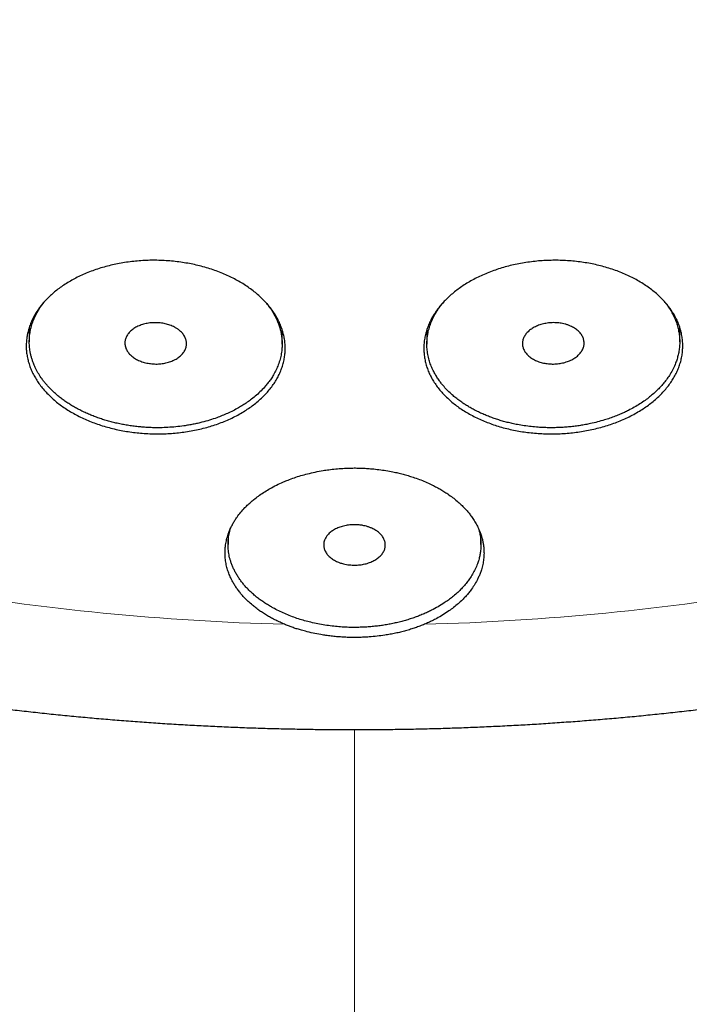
# Model space of a CAD drawing. Header units: millimetres. Extents: x 8 to 587, y 12 to 540.
# Tile 206 of 256: x 302 to 312, y 462 to 478. Entities that reach past the tile are written whole.
import ezdxf

# ---------------------------------------------------------------- set-up
doc = ezdxf.new("R2010")
doc.units = ezdxf.units.MM

msp = doc.modelspace()

# ---------------------------------------------------------------- linework, layer by layer
at = {"color": 7, "linetype": 'Continuous', "lineweight": 30}
for p, q in [((301.726, 472.78), (301.726, 472.542)), ((305.826, 472.503), (305.826, 472.74)), ((308.174, 472.742), (308.174, 472.503)), ((312.274, 472.542), (312.274, 472.779)), ((304.95, 469.414), (304.95, 469.25)), ((309.05, 469.25), (309.05, 469.414))]:
    msp.add_line(p, q, dxfattribs=at)
at = {"color": 252, "linetype": 'Continuous', "lineweight": 0}
for centre, start, end in [((306.972, 509.514), 260.3502, 268.4741), ((307.028, 509.514), 271.5259, 279.6498)]:
    msp.add_arc(centre, 41.573, start, end, dxfattribs=at)
at = {"color": 7, "linetype": 'Continuous', "lineweight": 30}
for points, knots in [([(269.5, 495.963), (269.5, 495.932), (269.5, 495.823), (269.502, 495.635), (269.506, 495.401), (269.513, 495.166), (269.522, 494.931), (269.533, 494.697), (269.547, 494.462), (269.563, 494.228), (269.581, 493.993), (269.601, 493.759), (269.624, 493.525), (269.649, 493.291), (269.677, 493.057), (269.706, 492.824), (269.738, 492.59), (269.772, 492.357), (269.809, 492.124), (269.848, 491.891), (269.889, 491.658), (269.932, 491.426), (269.978, 491.194), (270.026, 490.962), (270.076, 490.731), (270.129, 490.5), (270.184, 490.269), (270.241, 490.038), (270.3, 489.808), (270.362, 489.578), (270.426, 489.349), (270.492, 489.12), (270.561, 488.891), (270.631, 488.663), (270.704, 488.435), (270.78, 488.208), (270.857, 487.981), (270.937, 487.754), (271.019, 487.528), (271.103, 487.303), (271.19, 487.078), (271.279, 486.853), (271.37, 486.629), (271.463, 486.406), (271.558, 486.183), (271.656, 485.961), (271.756, 485.739), (271.858, 485.518), (271.963, 485.298), (272.069, 485.078), (272.178, 484.859), (272.289, 484.64), (272.402, 484.423), (272.518, 484.205), (272.635, 483.989), (272.755, 483.773), (272.877, 483.558), (273.001, 483.344), (273.127, 483.131), (273.256, 482.918), (273.386, 482.706), (273.519, 482.495), (273.654, 482.285), (273.791, 482.075), (273.93, 481.867), (274.071, 481.659), (274.214, 481.452), (274.36, 481.246), (274.507, 481.041), (274.657, 480.837), (274.808, 480.634), (274.962, 480.432), (275.118, 480.231), (275.275, 480.03), (275.435, 479.831), (275.597, 479.633), (275.761, 479.436), (275.927, 479.239), (276.095, 479.044), (276.265, 478.85), (276.437, 478.657), (276.61, 478.465), (276.786, 478.274), (276.964, 478.084), (277.143, 477.896), (277.325, 477.708), (277.508, 477.522), (277.694, 477.337), (277.881, 477.153), (278.07, 476.97), (278.261, 476.789), (278.454, 476.608), (278.648, 476.429), (278.845, 476.251), (279.043, 476.075), (279.243, 475.9), (279.445, 475.726), (279.648, 475.553), (279.854, 475.381), (280.061, 475.211), (280.269, 475.043), (280.48, 474.875), (280.692, 474.709), (280.906, 474.544), (281.121, 474.381), (281.338, 474.219), (281.557, 474.059), (281.777, 473.899), (281.999, 473.742), (282.223, 473.585), (282.448, 473.431), (282.674, 473.277), (282.903, 473.125), (283.132, 472.975), (283.363, 472.826), (283.596, 472.678), (283.83, 472.532), (284.066, 472.388), (284.303, 472.245), (284.541, 472.103), (284.781, 471.963), (285.022, 471.825), (285.265, 471.688), (285.509, 471.553), (285.754, 471.419), (286.001, 471.287), (286.249, 471.157), (286.498, 471.028), (286.748, 470.9), (287, 470.774), (287.253, 470.65), (287.507, 470.528), (287.763, 470.407), (288.019, 470.287), (288.277, 470.17), (288.536, 470.054), (288.796, 469.939), (289.057, 469.827), (289.319, 469.716), (289.582, 469.606), (289.847, 469.499), (290.112, 469.392), (290.378, 469.288), (290.646, 469.185), (290.914, 469.084), (291.184, 468.985), (291.454, 468.888), (291.725, 468.792), (291.998, 468.698), (292.271, 468.605), (292.545, 468.514), (292.82, 468.425), (293.095, 468.338), (293.372, 468.253), (293.649, 468.169), (293.928, 468.087), (294.207, 468.007), (294.486, 467.928), (294.767, 467.851), (295.048, 467.776), (295.33, 467.703), (295.613, 467.632), (295.896, 467.562), (296.18, 467.494), (296.465, 467.428), (296.75, 467.363), (297.036, 467.301), (297.322, 467.24), (297.609, 467.181), (297.897, 467.124), (298.185, 467.068), (298.474, 467.014), (298.763, 466.963), (299.052, 466.912), (299.342, 466.864), (299.633, 466.818), (299.924, 466.773), (300.216, 466.73), (300.507, 466.689), (300.8, 466.65), (301.092, 466.612), (301.385, 466.577), (301.678, 466.543), (301.972, 466.511), (302.266, 466.481), (302.56, 466.453), (302.854, 466.426), (303.149, 466.401), (303.444, 466.378), (303.739, 466.357), (304.034, 466.338), (304.33, 466.321), (304.625, 466.305), (304.921, 466.291), (305.217, 466.279), (305.513, 466.269), (305.809, 466.261), (306.105, 466.255), (306.402, 466.25), (306.698, 466.247), (306.994, 466.246), (307.29, 466.247), (307.587, 466.25), (307.883, 466.254), (308.179, 466.261), (308.475, 466.269), (308.771, 466.279), (309.067, 466.291), (309.363, 466.305), (309.658, 466.32), (309.954, 466.337), (310.249, 466.357), (310.544, 466.378), (310.839, 466.4), (311.134, 466.425), (311.429, 466.451), (311.723, 466.48), (312.017, 466.51), (312.31, 466.542), (312.604, 466.575), (312.897, 466.611), (313.189, 466.648), (313.482, 466.688), (313.773, 466.729), (314.065, 466.771), (314.356, 466.816), (314.647, 466.862), (314.937, 466.911), (315.227, 466.961), (315.516, 467.012), (315.805, 467.066), (316.093, 467.121), (316.381, 467.179), (316.668, 467.238), (316.954, 467.298), (317.24, 467.361), (317.526, 467.425), (317.81, 467.492), (318.094, 467.559), (318.378, 467.629), (318.661, 467.701), (318.943, 467.774), (319.224, 467.849), (319.505, 467.926), (319.785, 468.004), (320.064, 468.084), (320.342, 468.166), (320.62, 468.25), (320.896, 468.336), (321.172, 468.423), (321.447, 468.512), (321.721, 468.603), (321.995, 468.695), (322.267, 468.789), (322.539, 468.885), (322.809, 468.983), (323.079, 469.082), (323.347, 469.183), (323.615, 469.286), (323.882, 469.39), (324.147, 469.496), (324.412, 469.604), (324.675, 469.713), (324.938, 469.824), (325.199, 469.937), (325.459, 470.052), (325.718, 470.168), (325.976, 470.285), (326.233, 470.405), (326.489, 470.526), (326.743, 470.648), (326.996, 470.773), (327.248, 470.899), (327.499, 471.026), (327.748, 471.155), (327.997, 471.286), (328.244, 471.418), (328.489, 471.552), (328.733, 471.687), (328.976, 471.824), (329.218, 471.963), (329.458, 472.103), (329.697, 472.245), (329.934, 472.388), (330.17, 472.532), (330.404, 472.679), (330.637, 472.826), (330.869, 472.976), (331.099, 473.126), (331.327, 473.278), (331.554, 473.432), (331.78, 473.587), (332.004, 473.744), (332.226, 473.902), (332.446, 474.061), (332.666, 474.222), (332.883, 474.384), (333.099, 474.548), (333.313, 474.713), (333.525, 474.879), (333.736, 475.047), (333.945, 475.216), (334.153, 475.387), (334.358, 475.558), (334.562, 475.731), (334.764, 475.906), (334.965, 476.082), (335.163, 476.259), (335.36, 476.437), (335.555, 476.616), (335.748, 476.797), (335.939, 476.979), (336.129, 477.162), (336.316, 477.347), (336.502, 477.532), (336.686, 477.719), (336.868, 477.907), (337.047, 478.096), (337.225, 478.287), (337.401, 478.478), (337.576, 478.67), (337.748, 478.864), (337.918, 479.059), (338.086, 479.254), (338.252, 479.451), (338.416, 479.649), (338.578, 479.848), (338.738, 480.048), (338.896, 480.249), (339.052, 480.451), (339.206, 480.654), (339.358, 480.857), (339.508, 481.062), (339.656, 481.268), (339.801, 481.474), (339.945, 481.682), (340.086, 481.89), (340.225, 482.099), (340.362, 482.309), (340.497, 482.52), (340.63, 482.732), (340.761, 482.945), (340.889, 483.158), (341.015, 483.372), (341.14, 483.587), (341.261, 483.803), (341.381, 484.019), (341.499, 484.236), (341.614, 484.454), (341.727, 484.672), (341.838, 484.892), (341.947, 485.111), (342.054, 485.332), (342.158, 485.553), (342.26, 485.775), (342.36, 485.997), (342.457, 486.22), (342.553, 486.443), (342.646, 486.667), (342.737, 486.892), (342.825, 487.117), (342.912, 487.342), (342.996, 487.568), (343.078, 487.795), (343.157, 488.022), (343.234, 488.25), (343.309, 488.478), (343.382, 488.706), (343.453, 488.935), (343.521, 489.164), (343.587, 489.393), (343.65, 489.623), (343.712, 489.854), (343.771, 490.084), (343.827, 490.315), (343.882, 490.547), (343.934, 490.778), (343.984, 491.01), (344.032, 491.242), (344.077, 491.475), (344.12, 491.707), (344.161, 491.94), (344.199, 492.173), (344.235, 492.407), (344.269, 492.64), (344.3, 492.874), (344.33, 493.108), (344.356, 493.342), (344.381, 493.576), (344.403, 493.81), (344.423, 494.045), (344.441, 494.279), (344.456, 494.514), (344.47, 494.748), (344.48, 494.983), (344.489, 495.218), (344.495, 495.453), (344.499, 495.687), (344.5, 495.858), (344.5, 495.95), (344.5, 495.964)], [0, 0, 0, 0, 0.000956, 0.003364, 0.005772, 0.00818, 0.010588, 0.012996, 0.015404, 0.017813, 0.020222, 0.022631, 0.025041, 0.027451, 0.029862, 0.032274, 0.034686, 0.037098, 0.039512, 0.041927, 0.044342, 0.046758, 0.049175, 0.051594, 0.054013, 0.056433, 0.058855, 0.061278, 0.063702, 0.066128, 0.068555, 0.070983, 0.073413, 0.075844, 0.078277, 0.080711, 0.083147, 0.085585, 0.088024, 0.090465, 0.092907, 0.095352, 0.097798, 0.100246, 0.102696, 0.105148, 0.107602, 0.110057, 0.112515, 0.114975, 0.117436, 0.1199, 0.122365, 0.124833, 0.127303, 0.129774, 0.132248, 0.134724, 0.137202, 0.139681, 0.142163, 0.144647, 0.147134, 0.149622, 0.152112, 0.154604, 0.157099, 0.159595, 0.162093, 0.164594, 0.167096, 0.1696, 0.172107, 0.174615, 0.177125, 0.179637, 0.182151, 0.184667, 0.187185, 0.189704, 0.192225, 0.194748, 0.197273, 0.1998, 0.202328, 0.204858, 0.207389, 0.209923, 0.212457, 0.214993, 0.217531, 0.22007, 0.222611, 0.225153, 0.227696, 0.230241, 0.232787, 0.235334, 0.237883, 0.240432, 0.242983, 0.245535, 0.248088, 0.250643, 0.253198, 0.255754, 0.258311, 0.260869, 0.263428, 0.265988, 0.268549, 0.27111, 0.273672, 0.276235, 0.278799, 0.281363, 0.283928, 0.286494, 0.28906, 0.291627, 0.294194, 0.296762, 0.29933, 0.301899, 0.304468, 0.307038, 0.309608, 0.312178, 0.314748, 0.317319, 0.319891, 0.322462, 0.325034, 0.327606, 0.330178, 0.33275, 0.335323, 0.337895, 0.340468, 0.343041, 0.345614, 0.348188, 0.350761, 0.353334, 0.355908, 0.358481, 0.361055, 0.363628, 0.366202, 0.368775, 0.371349, 0.373922, 0.376496, 0.379069, 0.381643, 0.384216, 0.386789, 0.389363, 0.391936, 0.394509, 0.397082, 0.399655, 0.402228, 0.404801, 0.407374, 0.409946, 0.412519, 0.415092, 0.417664, 0.420237, 0.422809, 0.425381, 0.427953, 0.430525, 0.433097, 0.435669, 0.438241, 0.440813, 0.443385, 0.445956, 0.448528, 0.451099, 0.45367, 0.456242, 0.458813, 0.461384, 0.463955, 0.466527, 0.469098, 0.471669, 0.47424, 0.476811, 0.479382, 0.481952, 0.484523, 0.487094, 0.489665, 0.492236, 0.494807, 0.497377, 0.499948, 0.502519, 0.50509, 0.507661, 0.510232, 0.512803, 0.515374, 0.517945, 0.520516, 0.523087, 0.525658, 0.528229, 0.5308, 0.533372, 0.535943, 0.538514, 0.541086, 0.543657, 0.546229, 0.548801, 0.551373, 0.553945, 0.556517, 0.559089, 0.561661, 0.564233, 0.566806, 0.569378, 0.571951, 0.574524, 0.577096, 0.579669, 0.582242, 0.584816, 0.587389, 0.589962, 0.592536, 0.59511, 0.597683, 0.600257, 0.602831, 0.605405, 0.607979, 0.610553, 0.613128, 0.615702, 0.618277, 0.620851, 0.623426, 0.626001, 0.628576, 0.63115, 0.633725, 0.6363, 0.638875, 0.64145, 0.644025, 0.6466, 0.649175, 0.65175, 0.654325, 0.6569, 0.659475, 0.66205, 0.664625, 0.667199, 0.669774, 0.672348, 0.674922, 0.677496, 0.68007, 0.682644, 0.685217, 0.68779, 0.690363, 0.692936, 0.695508, 0.69808, 0.700652, 0.703223, 0.705794, 0.708364, 0.710934, 0.713504, 0.716073, 0.718641, 0.721209, 0.723776, 0.726343, 0.728909, 0.731474, 0.734039, 0.736603, 0.739166, 0.741728, 0.74429, 0.74685, 0.74941, 0.751968, 0.754526, 0.757083, 0.759638, 0.762193, 0.764746, 0.767299, 0.76985, 0.7724, 0.774948, 0.777496, 0.780042, 0.782586, 0.785129, 0.787671, 0.790212, 0.79275, 0.795288, 0.797823, 0.800358, 0.80289, 0.805421, 0.80795, 0.810477, 0.813003, 0.815527, 0.818049, 0.820569, 0.823088, 0.825604, 0.828119, 0.830632, 0.833143, 0.835651, 0.838158, 0.840663, 0.843166, 0.845667, 0.848166, 0.850662, 0.853157, 0.855649, 0.85814, 0.860628, 0.863115, 0.865599, 0.868081, 0.870561, 0.873039, 0.875515, 0.877989, 0.88046, 0.88293, 0.885398, 0.887863, 0.890327, 0.892788, 0.895248, 0.897705, 0.900161, 0.902615, 0.905066, 0.907516, 0.909964, 0.91241, 0.914854, 0.917297, 0.919738, 0.922177, 0.924614, 0.92705, 0.929484, 0.931917, 0.934348, 0.936777, 0.939205, 0.941632, 0.944057, 0.946481, 0.948904, 0.951325, 0.953746, 0.956165, 0.958583, 0.961, 0.963416, 0.965831, 0.968245, 0.970659, 0.973072, 0.975484, 0.977895, 0.980306, 0.982716, 0.985125, 0.987535, 0.989944, 0.992352, 0.99476, 0.997169, 0.999576, 1, 1, 1, 1]), ([(302.266, 473.45), (302.294, 473.468), (302.348, 473.504), (302.436, 473.554), (302.528, 473.602), (302.625, 473.647), (302.727, 473.688), (302.832, 473.724), (302.938, 473.757), (303.046, 473.785), (303.158, 473.809), (303.272, 473.829), (303.389, 473.845), (303.506, 473.857), (303.623, 473.864), (303.739, 473.866), (303.856, 473.864), (303.974, 473.858), (304.093, 473.847), (304.209, 473.831), (304.323, 473.812), (304.434, 473.789), (304.544, 473.761), (304.653, 473.729), (304.759, 473.693), (304.862, 473.653), (304.96, 473.609), (305.054, 473.563), (305.145, 473.513), (305.232, 473.459), (305.315, 473.401), (305.393, 473.341), (305.465, 473.278), (305.532, 473.214), (305.593, 473.146), (305.65, 473.076), (305.701, 473.003), (305.745, 472.929), (305.783, 472.854), (305.814, 472.779), (305.84, 472.701), (305.859, 472.623), (305.871, 472.543), (305.877, 472.463), (305.876, 472.384), (305.868, 472.306), (305.854, 472.227), (305.833, 472.149), (305.805, 472.071), (305.771, 471.994), (305.731, 471.92), (305.684, 471.848), (305.632, 471.778), (305.573, 471.708), (305.508, 471.641), (305.437, 471.577), (305.362, 471.516), (305.283, 471.459), (305.198, 471.405), (305.108, 471.353), (305.013, 471.304), (304.914, 471.26), (304.813, 471.22), (304.71, 471.184), (304.603, 471.152), (304.492, 471.124), (304.378, 471.1), (304.263, 471.08), (304.148, 471.065), (304.033, 471.054), (303.916, 471.048), (303.798, 471.046), (303.678, 471.049), (303.56, 471.056), (303.444, 471.067), (303.33, 471.083), (303.216, 471.102), (303.104, 471.127), (302.992, 471.155), (302.884, 471.188), (302.779, 471.224), (302.679, 471.264), (302.581, 471.308), (302.486, 471.355), (302.394, 471.407), (302.308, 471.462), (302.226, 471.519), (302.15, 471.578), (302.079, 471.641), (302.012, 471.707), (301.95, 471.776), (301.895, 471.846), (301.845, 471.918), (301.802, 471.991), (301.765, 472.066), (301.734, 472.143), (301.709, 472.222), (301.691, 472.301), (301.68, 472.379), (301.675, 472.458), (301.677, 472.537), (301.685, 472.616), (301.701, 472.696), (301.723, 472.774), (301.751, 472.851), (301.785, 472.926), (301.826, 473), (301.874, 473.073), (301.928, 473.145), (301.987, 473.213), (302.05, 473.276), (302.117, 473.337), (302.189, 473.395), (302.24, 473.431), (302.266, 473.45)], [0, 0, 0, 0, 0.008803, 0.017612, 0.026415, 0.035472, 0.044537, 0.053594, 0.062397, 0.071207, 0.08001, 0.08907, 0.098139, 0.107199, 0.115968, 0.124744, 0.133513, 0.142539, 0.151571, 0.160597, 0.169341, 0.178091, 0.186835, 0.195833, 0.204838, 0.213835, 0.222586, 0.231344, 0.240096, 0.249099, 0.25811, 0.267113, 0.275901, 0.284695, 0.293483, 0.302523, 0.311571, 0.320611, 0.329449, 0.338293, 0.347131, 0.356223, 0.365323, 0.374415, 0.383295, 0.392181, 0.401061, 0.410198, 0.419342, 0.428479, 0.437374, 0.446276, 0.455171, 0.464325, 0.473487, 0.482642, 0.491519, 0.500402, 0.509279, 0.518416, 0.527561, 0.536698, 0.54553, 0.55437, 0.563202, 0.572294, 0.581394, 0.590486, 0.599268, 0.608057, 0.61684, 0.625879, 0.634926, 0.643966, 0.652714, 0.661469, 0.670218, 0.67922, 0.68823, 0.697233, 0.705978, 0.71473, 0.723475, 0.732473, 0.741478, 0.750476, 0.759249, 0.76803, 0.776804, 0.78583, 0.794864, 0.80389, 0.812712, 0.821541, 0.830363, 0.839439, 0.848522, 0.857597, 0.866466, 0.875342, 0.884211, 0.893336, 0.902469, 0.911594, 0.920488, 0.929389, 0.938283, 0.947436, 0.956596, 0.965749, 0.974262, 0.982776, 0.991388, 1, 1, 1, 1]), ([(308.718, 473.424), (308.745, 473.442), (308.8, 473.479), (308.888, 473.531), (308.98, 473.58), (309.077, 473.626), (309.179, 473.669), (309.283, 473.708), (309.389, 473.742), (309.497, 473.772), (309.608, 473.798), (309.722, 473.82), (309.839, 473.838), (309.956, 473.852), (310.072, 473.861), (310.188, 473.865), (310.305, 473.866), (310.423, 473.861), (310.541, 473.853), (310.657, 473.84), (310.771, 473.822), (310.882, 473.801), (310.991, 473.776), (311.1, 473.746), (311.207, 473.711), (311.309, 473.673), (311.408, 473.632), (311.502, 473.587), (311.592, 473.539), (311.68, 473.486), (311.763, 473.43), (311.841, 473.371), (311.914, 473.31), (311.98, 473.247), (312.042, 473.18), (312.098, 473.111), (312.149, 473.039), (312.194, 472.965), (312.232, 472.891), (312.263, 472.816), (312.288, 472.738), (312.307, 472.66), (312.319, 472.58), (312.325, 472.5), (312.323, 472.421), (312.316, 472.342), (312.301, 472.263), (312.28, 472.184), (312.252, 472.105), (312.217, 472.028), (312.176, 471.953), (312.13, 471.881), (312.077, 471.809), (312.018, 471.739), (311.952, 471.67), (311.881, 471.605), (311.806, 471.543), (311.727, 471.485), (311.642, 471.429), (311.552, 471.376), (311.457, 471.326), (311.358, 471.28), (311.257, 471.238), (311.154, 471.201), (311.048, 471.167), (310.937, 471.137), (310.823, 471.11), (310.709, 471.089), (310.594, 471.072), (310.48, 471.059), (310.363, 471.051), (310.245, 471.046), (310.126, 471.047), (310.008, 471.052), (309.892, 471.061), (309.778, 471.074), (309.665, 471.092), (309.552, 471.114), (309.441, 471.14), (309.332, 471.171), (309.228, 471.205), (309.128, 471.243), (309.03, 471.285), (308.934, 471.331), (308.843, 471.381), (308.756, 471.433), (308.674, 471.489), (308.598, 471.547), (308.527, 471.609), (308.46, 471.674), (308.398, 471.742), (308.342, 471.811), (308.293, 471.883), (308.25, 471.955), (308.212, 472.03), (308.181, 472.106), (308.157, 472.185), (308.139, 472.264), (308.128, 472.342), (308.123, 472.421), (308.125, 472.5), (308.134, 472.58), (308.15, 472.66), (308.172, 472.739), (308.201, 472.816), (308.235, 472.892), (308.277, 472.967), (308.325, 473.041), (308.379, 473.113), (308.439, 473.182), (308.502, 473.247), (308.569, 473.308), (308.64, 473.368), (308.692, 473.405), (308.718, 473.424)], [0, 0, 0, 0, 0.008768, 0.017543, 0.026312, 0.035334, 0.044363, 0.053386, 0.062154, 0.07093, 0.079698, 0.088723, 0.097755, 0.106779, 0.115526, 0.12428, 0.133027, 0.142028, 0.151036, 0.160037, 0.168784, 0.177537, 0.186284, 0.195283, 0.204289, 0.213289, 0.222066, 0.230851, 0.239629, 0.248659, 0.257696, 0.266726, 0.275553, 0.284387, 0.293213, 0.302294, 0.311381, 0.320462, 0.329334, 0.338213, 0.347086, 0.356214, 0.36535, 0.374479, 0.383374, 0.392275, 0.40117, 0.410323, 0.419484, 0.428638, 0.437521, 0.446412, 0.455295, 0.464439, 0.473591, 0.482734, 0.491578, 0.500428, 0.509272, 0.518375, 0.527486, 0.53659, 0.545383, 0.554182, 0.562975, 0.572025, 0.581083, 0.590134, 0.598887, 0.607648, 0.616401, 0.62541, 0.634425, 0.643434, 0.652177, 0.660926, 0.669669, 0.678665, 0.687668, 0.696664, 0.705429, 0.714201, 0.722967, 0.731984, 0.741009, 0.750026, 0.758837, 0.767655, 0.776465, 0.785529, 0.794601, 0.803665, 0.812525, 0.821391, 0.830251, 0.839367, 0.84849, 0.857605, 0.866496, 0.875394, 0.884285, 0.893435, 0.902592, 0.911741, 0.920631, 0.929529, 0.938419, 0.94757, 0.956728, 0.965878, 0.97436, 0.982841, 0.99142, 1, 1, 1, 1]), ([(305.576, 473.164), (305.597, 473.136), (305.638, 473.083), (305.689, 473.002), (305.729, 472.926), (305.76, 472.853), (305.783, 472.788), (305.802, 472.719), (305.816, 472.648), (305.824, 472.576), (305.827, 472.506), (305.824, 472.431), (305.814, 472.349), (305.795, 472.259), (305.767, 472.171), (305.731, 472.087), (305.691, 472.012), (305.648, 471.943), (305.604, 471.882), (305.551, 471.816), (305.488, 471.748), (305.412, 471.677), (305.337, 471.615), (305.262, 471.56), (305.19, 471.513), (305.114, 471.467), (305.031, 471.423), (304.944, 471.381), (304.856, 471.343), (304.76, 471.306), (304.65, 471.269), (304.545, 471.24), (304.455, 471.218), (304.383, 471.203), (304.309, 471.189), (304.217, 471.175), (304.104, 471.161), (303.977, 471.151), (303.864, 471.147), (303.767, 471.147), (303.681, 471.149), (303.596, 471.154), (303.511, 471.161), (303.425, 471.171), (303.34, 471.183), (303.256, 471.197), (303.173, 471.214), (303.091, 471.233), (303.012, 471.254), (302.933, 471.277), (302.856, 471.302), (302.78, 471.33), (302.705, 471.36), (302.632, 471.392), (302.561, 471.426), (302.493, 471.462), (302.428, 471.499), (302.365, 471.538), (302.304, 471.579), (302.245, 471.622), (302.189, 471.667), (302.136, 471.713), (302.087, 471.759), (302.043, 471.804), (302.004, 471.848), (301.967, 471.893), (301.924, 471.95), (301.877, 472.02), (301.833, 472.101), (301.801, 472.172), (301.779, 472.231), (301.763, 472.281), (301.75, 472.332), (301.737, 472.396), (301.727, 472.472), (301.725, 472.559), (301.731, 472.646), (301.744, 472.732), (301.767, 472.819), (301.794, 472.897), (301.826, 472.968), (301.86, 473.031), (301.903, 473.101), (301.945, 473.162), (301.98, 473.202), (301.992, 473.216)], [0, 0, 0, 0, 0.016359, 0.031252, 0.046202, 0.058407, 0.070644, 0.081659, 0.09489, 0.108161, 0.11993, 0.131725, 0.147483, 0.163307, 0.179725, 0.194659, 0.209651, 0.221871, 0.234123, 0.245143, 0.261554, 0.276482, 0.291468, 0.303684, 0.315931, 0.326948, 0.340158, 0.353407, 0.365151, 0.376923, 0.392644, 0.408433, 0.417352, 0.42627, 0.435239, 0.444208, 0.459749, 0.475356, 0.489452, 0.499416, 0.509379, 0.519413, 0.529448, 0.539551, 0.549672, 0.559862, 0.57007, 0.580014, 0.589958, 0.599972, 0.609986, 0.620083, 0.630181, 0.640352, 0.650522, 0.660485, 0.670447, 0.680479, 0.690511, 0.700611, 0.710729, 0.720914, 0.731117, 0.740033, 0.74895, 0.757915, 0.766881, 0.782413, 0.79801, 0.812096, 0.821063, 0.83003, 0.839047, 0.848064, 0.863686, 0.879373, 0.89354, 0.909948, 0.924873, 0.939855, 0.952067, 0.96431, 0.975323, 0.991743, 1, 1, 1, 1]), ([(312.022, 473.2), (312.033, 473.187), (312.058, 473.156), (312.098, 473.099), (312.139, 473.034), (312.176, 472.964), (312.207, 472.892), (312.234, 472.817), (312.254, 472.737), (312.268, 472.656), (312.275, 472.573), (312.274, 472.49), (312.266, 472.409), (312.251, 472.334), (312.232, 472.262), (312.205, 472.186), (312.169, 472.103), (312.123, 472.02), (312.073, 471.944), (312.023, 471.88), (311.973, 471.821), (311.917, 471.763), (311.855, 471.704), (311.785, 471.646), (311.711, 471.589), (311.628, 471.533), (311.538, 471.479), (311.454, 471.433), (311.377, 471.396), (311.306, 471.364), (311.227, 471.332), (311.141, 471.301), (311.046, 471.27), (310.942, 471.241), (310.839, 471.216), (310.746, 471.197), (310.663, 471.183), (310.579, 471.171), (310.494, 471.162), (310.408, 471.154), (310.322, 471.15), (310.235, 471.147), (310.148, 471.147), (310.063, 471.15), (309.969, 471.155), (309.865, 471.165), (309.753, 471.179), (309.651, 471.196), (309.559, 471.215), (309.478, 471.234), (309.399, 471.255), (309.322, 471.279), (309.246, 471.304), (309.172, 471.332), (309.099, 471.362), (309.027, 471.394), (308.958, 471.428), (308.893, 471.464), (308.831, 471.5), (308.77, 471.539), (308.707, 471.583), (308.643, 471.631), (308.579, 471.686), (308.514, 471.746), (308.458, 471.807), (308.413, 471.861), (308.374, 471.912), (308.336, 471.968), (308.3, 472.028), (308.266, 472.094), (308.235, 472.166), (308.208, 472.249), (308.187, 472.337), (308.176, 472.425), (308.173, 472.507), (308.176, 472.579), (308.184, 472.647), (308.198, 472.719), (308.221, 472.802), (308.254, 472.888), (308.292, 472.966), (308.331, 473.034), (308.372, 473.096), (308.405, 473.142), (308.427, 473.168), (308.434, 473.175)], [0, 0, 0, 0, 0.007975, 0.018989, 0.032851, 0.045534, 0.058218, 0.07238, 0.086553, 0.100715, 0.115594, 0.130473, 0.144245, 0.158017, 0.170324, 0.18263, 0.199094, 0.215558, 0.229019, 0.24248, 0.253496, 0.264513, 0.278353, 0.291014, 0.303675, 0.317804, 0.331946, 0.346075, 0.355464, 0.364852, 0.376233, 0.387621, 0.399002, 0.413087, 0.427172, 0.437139, 0.447106, 0.457144, 0.467181, 0.477316, 0.48745, 0.497659, 0.507867, 0.517815, 0.527762, 0.541178, 0.554605, 0.568021, 0.578207, 0.588394, 0.598359, 0.608325, 0.61836, 0.628395, 0.638527, 0.648658, 0.658862, 0.669065, 0.678451, 0.687838, 0.699214, 0.710596, 0.721972, 0.736047, 0.750122, 0.759562, 0.769002, 0.780443, 0.791891, 0.803332, 0.817488, 0.831645, 0.848106, 0.864567, 0.878024, 0.891481, 0.902494, 0.913506, 0.929979, 0.946452, 0.95992, 0.973388, 0.98441, 0.995432, 1, 1, 1, 1]), ([(304.154, 472.733), (304.163, 472.726), (304.18, 472.711), (304.204, 472.688), (304.224, 472.662), (304.242, 472.636), (304.255, 472.609), (304.266, 472.582), (304.273, 472.554), (304.276, 472.525), (304.276, 472.497), (304.272, 472.469), (304.265, 472.441), (304.254, 472.413), (304.24, 472.387), (304.223, 472.361), (304.202, 472.336), (304.178, 472.313), (304.151, 472.291), (304.122, 472.271), (304.09, 472.252), (304.055, 472.236), (304.019, 472.221), (303.982, 472.209), (303.942, 472.199), (303.902, 472.191), (303.86, 472.185), (303.819, 472.182), (303.776, 472.181), (303.734, 472.183), (303.693, 472.187), (303.652, 472.193), (303.611, 472.202), (303.572, 472.212), (303.535, 472.225), (303.499, 472.24), (303.465, 472.257), (303.433, 472.276), (303.404, 472.296), (303.377, 472.318), (303.353, 472.341), (303.332, 472.366), (303.314, 472.392), (303.3, 472.418), (303.288, 472.446), (303.281, 472.474), (303.276, 472.502), (303.276, 472.53), (303.278, 472.559), (303.285, 472.587), (303.295, 472.614), (303.308, 472.641), (303.325, 472.667), (303.345, 472.692), (303.368, 472.716), (303.394, 472.738), (303.423, 472.759), (303.454, 472.778), (303.488, 472.795), (303.523, 472.809), (303.561, 472.823), (303.6, 472.833), (303.64, 472.842), (303.681, 472.848), (303.723, 472.852), (303.765, 472.853), (303.807, 472.852), (303.849, 472.849), (303.89, 472.843), (303.931, 472.835), (303.97, 472.825), (304.008, 472.813), (304.045, 472.798), (304.082, 472.78), (304.119, 472.759), (304.142, 472.742), (304.154, 472.733)], [0, 0, 0, 0, 0.013228, 0.026549, 0.04016, 0.053872, 0.0671, 0.080563, 0.094026, 0.107733, 0.121008, 0.134519, 0.14803, 0.161786, 0.175086, 0.188479, 0.202164, 0.21595, 0.229225, 0.24274, 0.256254, 0.270017, 0.283228, 0.296677, 0.310126, 0.323823, 0.336958, 0.35033, 0.363701, 0.377319, 0.390401, 0.403718, 0.417035, 0.430594, 0.443669, 0.456977, 0.470284, 0.483833, 0.496948, 0.510297, 0.523645, 0.537233, 0.55042, 0.563841, 0.577261, 0.590923, 0.604181, 0.617675, 0.631169, 0.644906, 0.658204, 0.671594, 0.685275, 0.699057, 0.712345, 0.725873, 0.7394, 0.753176, 0.766409, 0.779882, 0.793354, 0.807075, 0.820232, 0.833627, 0.847022, 0.860663, 0.873758, 0.887088, 0.900418, 0.913991, 0.927063, 0.940368, 0.953673, 0.967219, 0.983522, 1, 1, 1, 1]), ([(310.504, 472.798), (310.516, 472.792), (310.538, 472.782), (310.57, 472.763), (310.599, 472.743), (310.626, 472.721), (310.65, 472.698), (310.67, 472.673), (310.688, 472.648), (310.702, 472.621), (310.713, 472.594), (310.72, 472.566), (310.724, 472.538), (310.724, 472.509), (310.721, 472.481), (310.714, 472.453), (310.703, 472.425), (310.689, 472.398), (310.672, 472.372), (310.652, 472.347), (310.628, 472.322), (310.601, 472.3), (310.572, 472.279), (310.541, 472.26), (310.507, 472.243), (310.471, 472.227), (310.433, 472.214), (310.394, 472.203), (310.354, 472.194), (310.313, 472.187), (310.271, 472.183), (310.229, 472.181), (310.187, 472.182), (310.145, 472.185), (310.104, 472.19), (310.064, 472.197), (310.025, 472.207), (309.987, 472.219), (309.951, 472.233), (309.917, 472.249), (309.885, 472.267), (309.855, 472.286), (309.828, 472.308), (309.804, 472.331), (309.782, 472.355), (309.764, 472.38), (309.749, 472.406), (309.737, 472.434), (309.729, 472.461), (309.725, 472.49), (309.723, 472.518), (309.726, 472.546), (309.732, 472.575), (309.742, 472.603), (309.755, 472.63), (309.771, 472.656), (309.791, 472.682), (309.814, 472.706), (309.84, 472.729), (309.868, 472.75), (309.899, 472.77), (309.933, 472.788), (309.968, 472.803), (310.005, 472.817), (310.044, 472.829), (310.084, 472.838), (310.125, 472.845), (310.166, 472.85), (310.208, 472.853), (310.25, 472.853), (310.292, 472.851), (310.333, 472.846), (310.374, 472.839), (310.417, 472.829), (310.461, 472.816), (310.49, 472.804), (310.504, 472.798)], [0, 0, 0, 0, 0.013228, 0.026549, 0.04016, 0.053872, 0.0671, 0.080563, 0.094026, 0.107733, 0.121008, 0.134519, 0.14803, 0.161786, 0.175086, 0.188479, 0.202164, 0.21595, 0.229225, 0.24274, 0.256254, 0.270017, 0.283228, 0.296677, 0.310126, 0.323823, 0.336958, 0.35033, 0.363701, 0.377319, 0.390401, 0.403718, 0.417035, 0.430594, 0.443669, 0.456977, 0.470284, 0.483833, 0.496948, 0.510297, 0.523645, 0.537233, 0.55042, 0.563841, 0.577261, 0.590923, 0.604181, 0.617675, 0.631169, 0.644906, 0.658204, 0.671594, 0.685275, 0.699057, 0.712345, 0.725873, 0.7394, 0.753176, 0.766409, 0.779882, 0.793354, 0.807075, 0.820232, 0.833627, 0.847022, 0.860663, 0.873758, 0.887088, 0.900418, 0.913991, 0.927063, 0.940368, 0.953673, 0.967219, 0.983522, 1, 1, 1, 1]), ([(305.865, 467.956), (305.841, 467.967), (305.793, 467.988), (305.723, 468.022), (305.654, 468.057), (305.588, 468.095), (305.524, 468.135), (305.461, 468.177), (305.402, 468.221), (305.339, 468.272), (305.275, 468.328), (305.211, 468.392), (305.157, 468.453), (305.113, 468.511), (305.075, 468.564), (305.041, 468.618), (305.007, 468.679), (304.975, 468.747), (304.947, 468.822), (304.924, 468.901), (304.908, 468.984), (304.901, 469.063), (304.9, 469.131), (304.902, 469.189), (304.91, 469.256), (304.925, 469.333), (304.948, 469.41), (304.973, 469.477), (304.999, 469.534), (305.028, 469.59), (305.06, 469.644), (305.101, 469.706), (305.155, 469.775), (305.215, 469.843), (305.273, 469.9), (305.327, 469.948), (305.389, 470), (305.46, 470.053), (305.543, 470.109), (305.634, 470.163), (305.735, 470.216), (305.833, 470.262), (305.93, 470.302), (306.024, 470.336), (306.129, 470.37), (306.242, 470.401), (306.364, 470.429), (306.479, 470.451), (306.59, 470.467), (306.696, 470.479), (306.811, 470.488), (306.918, 470.493), (307.016, 470.494), (307.105, 470.492), (307.194, 470.488), (307.291, 470.48), (307.397, 470.469), (307.51, 470.453), (307.613, 470.434), (307.705, 470.414), (307.788, 470.393), (307.87, 470.37), (307.958, 470.342), (308.052, 470.309), (308.151, 470.269), (308.239, 470.229), (308.316, 470.19), (308.383, 470.153), (308.449, 470.113), (308.519, 470.068), (308.591, 470.016), (308.665, 469.957), (308.727, 469.9), (308.781, 469.846), (308.826, 469.796), (308.869, 469.745), (308.912, 469.687), (308.954, 469.621), (308.994, 469.549), (309.025, 469.482), (309.049, 469.419), (309.067, 469.362), (309.081, 469.304), (309.092, 469.239), (309.1, 469.168), (309.101, 469.091), (309.095, 469.01), (309.081, 468.926), (309.061, 468.848), (309.038, 468.781), (309.014, 468.725), (308.983, 468.661), (308.941, 468.588), (308.892, 468.517), (308.844, 468.455), (308.799, 468.404), (308.745, 468.348), (308.682, 468.29), (308.609, 468.229), (308.527, 468.169), (308.436, 468.109), (308.345, 468.057), (308.265, 468.016), (308.199, 467.984), (308.156, 467.966), (308.135, 467.956)], [0, 0, 0, 0, 0.008028, 0.016056, 0.02414, 0.032223, 0.040483, 0.048742, 0.057062, 0.065381, 0.076199, 0.087025, 0.097843, 0.106073, 0.114304, 0.122653, 0.131002, 0.141883, 0.152772, 0.163653, 0.176126, 0.188599, 0.197004, 0.205151, 0.213297, 0.225685, 0.238074, 0.246486, 0.254898, 0.263348, 0.271493, 0.279638, 0.292026, 0.304413, 0.312826, 0.321239, 0.329692, 0.340569, 0.351454, 0.362331, 0.374805, 0.38728, 0.395689, 0.406479, 0.417276, 0.428066, 0.440439, 0.452812, 0.461154, 0.471865, 0.482584, 0.493294, 0.501445, 0.509596, 0.517867, 0.526138, 0.536813, 0.547497, 0.558172, 0.566295, 0.574418, 0.582659, 0.5909, 0.601597, 0.612303, 0.623001, 0.63114, 0.639279, 0.647535, 0.655791, 0.666558, 0.677334, 0.688101, 0.696293, 0.704485, 0.712794, 0.721104, 0.731959, 0.742823, 0.753678, 0.761937, 0.770197, 0.778575, 0.786953, 0.797876, 0.808808, 0.819732, 0.832255, 0.844778, 0.853219, 0.861369, 0.869519, 0.881914, 0.89431, 0.902728, 0.911146, 0.919603, 0.930503, 0.941412, 0.952312, 0.964812, 0.977313, 0.98574, 0.99287, 1, 1, 1, 1]), ([(309.009, 469.514), (309.014, 469.499), (309.026, 469.459), (309.04, 469.388), (309.05, 469.304), (309.051, 469.218), (309.044, 469.14), (309.032, 469.067), (309.016, 469.002), (308.992, 468.93), (308.96, 468.853), (308.917, 468.772), (308.871, 468.699), (308.822, 468.633), (308.773, 468.575), (308.719, 468.517), (308.659, 468.459), (308.592, 468.402), (308.524, 468.35), (308.447, 468.297), (308.357, 468.241), (308.265, 468.191), (308.183, 468.152), (308.112, 468.12), (308.038, 468.09), (307.963, 468.063), (307.885, 468.037), (307.806, 468.013), (307.724, 467.992), (307.642, 467.973), (307.56, 467.956), (307.477, 467.942), (307.394, 467.93), (307.309, 467.921), (307.223, 467.913), (307.137, 467.908), (307.05, 467.906), (306.956, 467.905), (306.854, 467.908), (306.745, 467.915), (306.633, 467.927), (306.52, 467.942), (306.405, 467.963), (306.296, 467.987), (306.19, 468.014), (306.091, 468.044), (305.991, 468.079), (305.892, 468.118), (305.794, 468.162), (305.709, 468.205), (305.635, 468.247), (305.572, 468.285), (305.512, 468.324), (305.455, 468.366), (305.399, 468.409), (305.347, 468.454), (305.297, 468.501), (305.251, 468.548), (305.207, 468.597), (305.167, 468.647), (305.13, 468.698), (305.097, 468.75), (305.066, 468.803), (305.039, 468.857), (305.015, 468.912), (304.996, 468.964), (304.981, 469.014), (304.966, 469.076), (304.954, 469.153), (304.949, 469.243), (304.952, 469.333), (304.966, 469.422), (304.979, 469.481), (304.989, 469.511), (304.989, 469.512)], [0, 0, 0, 0, 0.0096555, 0.0259672, 0.0453066, 0.0628982, 0.0805566, 0.09495, 0.1093799, 0.1223598, 0.1417076, 0.1593213, 0.1770025, 0.1914384, 0.2059115, 0.2189409, 0.234534, 0.2501744, 0.2640451, 0.2779492, 0.2965257, 0.3151831, 0.3269884, 0.3387937, 0.3506831, 0.3625726, 0.374545, 0.3865392, 0.3986153, 0.4107139, 0.4224245, 0.434135, 0.4459286, 0.4577223, 0.469616, 0.4815098, 0.4934909, 0.5054721, 0.5202089, 0.535383, 0.5506021, 0.5667603, 0.5829729, 0.5997394, 0.6144792, 0.6296557, 0.6448769, 0.6610362, 0.6772492, 0.694015, 0.7057306, 0.7174461, 0.7292432, 0.7410403, 0.7529349, 0.7648294, 0.7768086, 0.7887878, 0.8005977, 0.8124075, 0.8242995, 0.8361916, 0.848182, 0.8601724, 0.8722483, 0.8843243, 0.8943484, 0.9043848, 0.9238322, 0.94337, 0.9619262, 0.980561, 0.9999094, 1, 1, 1, 1]), ([(307.281, 469.515), (307.293, 469.51), (307.315, 469.499), (307.347, 469.481), (307.376, 469.461), (307.403, 469.439), (307.426, 469.416), (307.447, 469.392), (307.464, 469.367), (307.478, 469.341), (307.489, 469.314), (307.496, 469.287), (307.5, 469.259), (307.5, 469.231), (307.497, 469.204), (307.49, 469.176), (307.479, 469.149), (307.465, 469.123), (307.447, 469.097), (307.427, 469.073), (307.403, 469.05), (307.376, 469.028), (307.347, 469.008), (307.315, 468.989), (307.281, 468.973), (307.245, 468.958), (307.207, 468.945), (307.168, 468.935), (307.127, 468.927), (307.086, 468.921), (307.044, 468.917), (307.003, 468.916), (306.961, 468.917), (306.915, 468.921), (306.868, 468.927), (306.815, 468.939), (306.767, 468.953), (306.725, 468.97), (306.692, 468.986), (306.66, 469.004), (306.63, 469.023), (306.603, 469.044), (306.579, 469.067), (306.558, 469.09), (306.54, 469.115), (306.525, 469.141), (306.513, 469.168), (306.505, 469.195), (306.5, 469.223), (306.5, 469.25), (306.502, 469.278), (306.508, 469.306), (306.52, 469.338), (306.538, 469.373), (306.564, 469.406), (306.591, 469.434), (306.617, 469.456), (306.645, 469.476), (306.677, 469.495), (306.711, 469.512), (306.746, 469.527), (306.783, 469.54), (306.822, 469.551), (306.863, 469.56), (306.904, 469.567), (306.945, 469.571), (306.987, 469.573), (307.036, 469.572), (307.092, 469.568), (307.146, 469.559), (307.195, 469.547), (307.238, 469.533), (307.267, 469.521), (307.281, 469.515)], [0, 0, 0, 0, 0.013208, 0.026654, 0.0401, 0.053791, 0.067046, 0.080464, 0.093882, 0.107565, 0.120897, 0.13432, 0.147887, 0.16165, 0.175041, 0.188432, 0.202162, 0.215993, 0.229425, 0.242858, 0.256484, 0.270311, 0.283621, 0.297025, 0.310576, 0.324328, 0.337529, 0.350896, 0.364264, 0.377902, 0.39101, 0.404282, 0.417553, 0.431092, 0.447534, 0.463976, 0.484109, 0.497213, 0.510478, 0.523743, 0.53727, 0.550464, 0.563819, 0.577175, 0.590793, 0.604095, 0.617488, 0.631025, 0.644756, 0.658136, 0.67161, 0.685229, 0.699046, 0.719138, 0.739552, 0.753389, 0.766728, 0.780162, 0.793742, 0.807523, 0.820759, 0.834161, 0.847563, 0.861239, 0.874371, 0.887668, 0.900965, 0.914531, 0.934297, 0.954064, 0.967565, 0.983697, 1, 1, 1, 1]), ([(308.135, 467.956), (308.11, 467.946), (308.062, 467.927), (307.986, 467.899), (307.909, 467.874), (307.83, 467.851), (307.748, 467.829), (307.665, 467.81), (307.58, 467.794), (307.48, 467.777), (307.366, 467.762), (307.251, 467.751), (307.15, 467.745), (307.061, 467.743), (306.972, 467.742), (306.882, 467.744), (306.794, 467.748), (306.707, 467.755), (306.622, 467.764), (306.537, 467.775), (306.439, 467.79), (306.327, 467.812), (306.216, 467.838), (306.127, 467.863), (306.056, 467.885), (305.991, 467.907), (305.927, 467.931), (305.886, 467.948), (305.865, 467.956)], [0, 0, 0, 0, 0.035898, 0.071916, 0.107996, 0.144521, 0.18111, 0.218155, 0.255268, 0.292516, 0.346619, 0.400935, 0.437626, 0.474384, 0.511615, 0.548916, 0.586357, 0.62226, 0.658163, 0.694316, 0.730469, 0.785408, 0.840567, 0.877665, 0.908174, 0.938721, 0.969342, 1, 1, 1, 1])]:
    msp.add_open_spline(points, degree=3, knots=knots, dxfattribs=at)
at = {"color": 252, "linetype": 'Continuous', "lineweight": 0}
msp.add_open_spline([(307, 466.247), (307, 465.375), (307, 462.46), (307, 457.252), (307, 450.645), (307, 446.053), (307, 443.75)], degree=3, knots=[0, 0, 0, 0, 0.123928, 0.414298, 0.706411, 1, 1, 1, 1], dxfattribs=at)

doc.saveas('drawing.dxf')
